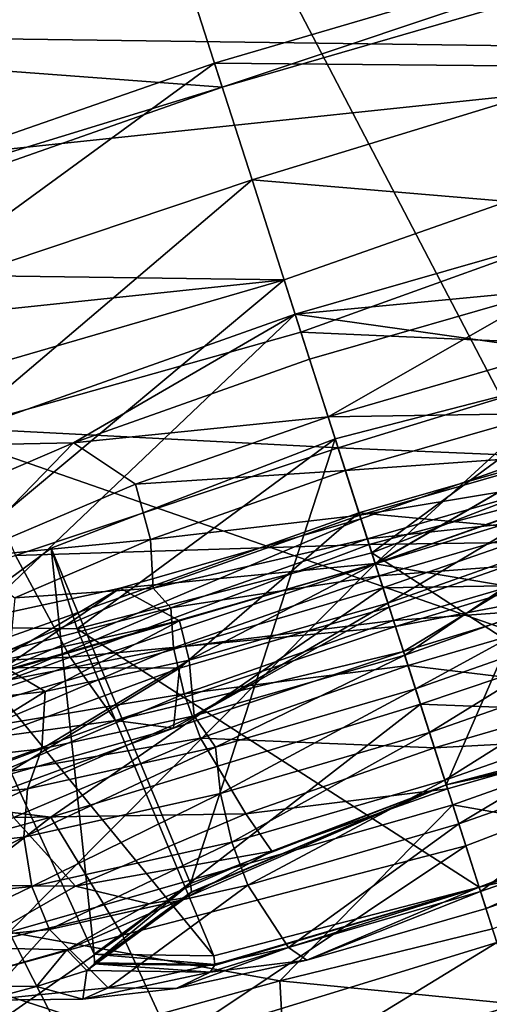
# Model space of a CAD drawing. Header units: metres. Extents: x 0 to 1501, y -1015 to 0.
# Tile 51 of 107: x 652.74 to 660.53, y -167.55 to -151.19. Entities that reach past the tile are written whole.
import ezdxf

# ---------------------------------------------------------------- set-up
doc = ezdxf.new("R2010")
doc.units = ezdxf.units.M

msp = doc.modelspace()

# ---------------------------------------------------------------- linework, layer by layer
at = {"layer": 'None'}
for points in [[(700.736145, -103.822601, -3), (668.619629, -172.593781, -406), (642.040466, -121.634026, -3)], [(702.156311, -106.130661), (643.643799, -123.856529), (734.303772, -152.227341, -377.175201)], [(668.619629, -172.593781, -406), (587.832703, -146.528458, -45.392765), (642.040466, -121.634026, -3)], [(643.643799, -123.856529), (604.200378, -141.602463, -29.999603), (679.952515, -167.978119, -377.175201)], [(734.303772, -152.227341, -377.175201), (643.643799, -123.856529), (679.952515, -167.978119, -377.175201)], [(679.952515, -167.978119, -377.175201), (604.200378, -141.602463, -29.999603), (626.181152, -185.607361, -377.175201)], [(668.619629, -172.593781, -406), (605.147095, -194.159134, -406), (587.832703, -146.528458, -45.392765)]]:
    msp.add_3dface(points, dxfattribs=at)
at = {"layer": 'None012349'}
for points in [[(656.098938, -152.309769, -219.87146), (654.586365, -147.595123, -220.567337), (643.79895, -151.38826, -222.818878)], [(643.79895, -151.38826, -222.818878), (654.586365, -147.595123, -220.567337), (676.865417, -147.900253, -271.061249)], [(654.586365, -147.595123, -220.567337), (656.098938, -152.309769, -219.87146), (667.079712, -149.119232, -222.123001)], [(667.913635, -151.718552, -277.473114), (643.79895, -151.38826, -222.818878), (676.865417, -147.900253, -271.061249)], [(656.098938, -152.309769, -219.87146), (655.971375, -151.912201, -216.900665), (666.760254, -148.740646, -218.863632)], [(666.760254, -148.740646, -218.863632), (655.971375, -151.912201, -216.900665), (662.725159, -151.972549, -217.240402)], [(656.098938, -152.309769, -219.87146), (666.760254, -148.740646, -218.863632), (667.079712, -149.119232, -222.123001)], [(634.847168, -155.206558, -229.230713), (643.79895, -151.38826, -222.818878), (667.913635, -151.718552, -277.473114)], [(645.311523, -156.102921, -222.123001), (656.098938, -152.309769, -219.87146), (643.79895, -151.38826, -222.818878)], [(657.126221, -155.511703, -279.72464), (634.847168, -155.206558, -229.230713), (667.913635, -151.718552, -277.473114)], [(657.126221, -155.511703, -279.72464), (667.913635, -151.718552, -277.473114), (658.638733, -160.226349, -279.028778)], [(667.913635, -151.718552, -277.473114), (669.426147, -156.433197, -276.777252), (658.638733, -160.226349, -279.028778)], [(645.351074, -155.609146, -218.863632), (655.971375, -151.912201, -216.900665), (656.098938, -152.309769, -219.87146)], [(655.971375, -151.912201, -216.900665), (645.351074, -155.609146, -218.863632), (650.513245, -155.890381, -217.240402)], [(656.592346, -153.847763, -216.614975), (655.971375, -151.912201, -216.900665), (650.513245, -155.890381, -217.240402)], [(662.725159, -151.972549, -217.240402), (655.971375, -151.912201, -216.900665), (656.592346, -153.847763, -216.614975)], [(662.725159, -151.972549, -217.240402), (656.592346, -153.847763, -216.614975), (662.938477, -154.383789, -217.381607)], [(645.311523, -156.102921, -222.123001), (645.351074, -155.609146, -218.863632), (656.098938, -152.309769, -219.87146)], [(656.592346, -153.847763, -216.614975), (650.513245, -155.890381, -217.240402), (651.742554, -157.975662, -217.381607)], [(651.742554, -157.975662, -217.381607), (657.404663, -156.379761, -216.925095), (656.592346, -153.847763, -216.614975)], [(656.592346, -153.847763, -216.614975), (657.404663, -156.379761, -216.925095), (662.938477, -154.383789, -217.381607)], [(657.308655, -156.080505, -233.678024), (663.593201, -154.273407, -235.094757), (665.731812, -157.264923, -232.173584)], [(663.593201, -154.273407, -235.094757), (657.308655, -156.080505, -233.678024), (661.545166, -155.675552, -240.14299)], [(662.938477, -154.383789, -217.381607), (657.404663, -156.379761, -216.925095), (663.415955, -156.64328, -218.344437)], [(629.093811, -158.468689, -238.826721), (634.847168, -155.206558, -229.230713), (657.126221, -155.511703, -279.72464)], [(646.145447, -158.70224, -277.473114), (629.093811, -158.468689, -238.826721), (657.126221, -155.511703, -279.72464)], [(647.65802, -163.416885, -276.777252), (646.145447, -158.70224, -277.473114), (657.126221, -155.511703, -279.72464)], [(658.638733, -160.226349, -279.028778), (647.65802, -163.416885, -276.777252), (657.126221, -155.511703, -279.72464)], [(657.308655, -156.080505, -233.678024), (657.547852, -156.825974, -239.248535), (661.545166, -155.675552, -240.14299)], [(657.547852, -156.825974, -239.248535), (657.855652, -157.785461, -239.934875), (661.545166, -155.675552, -240.14299)], [(657.855652, -157.785461, -239.934875), (661.108032, -156.836472, -240.5746), (661.545166, -155.675552, -240.14299)], [(651.145813, -158.266785, -235.094757), (657.308655, -156.080505, -233.678024), (651.146729, -161.944107, -232.173584)], [(651.145813, -158.266785, -235.094757), (653.627258, -158.215775, -240.14299), (657.308655, -156.080505, -233.678024)], [(657.308655, -156.080505, -233.678024), (658.367859, -159.381927, -230.5103), (651.146729, -161.944107, -232.173584)], [(653.627258, -158.215775, -240.14299), (657.547852, -156.825974, -239.248535), (657.308655, -156.080505, -233.678024)], [(658.367859, -159.381927, -230.5103), (657.308655, -156.080505, -233.678024), (665.731812, -157.264923, -232.173584)], [(658.020325, -158.29863, -217.831711), (657.404663, -156.379761, -216.925095), (651.742554, -157.975662, -217.381607)], [(657.404663, -156.379761, -216.925095), (658.020325, -158.29863, -217.831711), (663.415955, -156.64328, -218.344437)], [(669.426147, -156.433197, -276.777252), (669.386597, -156.926971, -280.036621), (658.638733, -160.226349, -279.028778)], [(663.415955, -156.64328, -218.344437), (658.020325, -158.29863, -217.831711), (663.662109, -158.538055, -219.959824)], [(653.627258, -158.215775, -240.14299), (657.855652, -157.785461, -239.934875), (657.547852, -156.825974, -239.248535)], [(661.440491, -157.729935, -241.447449), (661.108032, -156.836472, -240.5746), (657.855652, -157.785461, -239.934875)], [(659.816711, -163.898102, -241.834442), (657.973083, -158.151505, -241.968475), (662.86499, -156.887466, -244.037506)], [(662.86499, -156.887466, -244.037506), (657.973083, -158.151505, -241.968475), (658.579651, -160.042191, -256.096741)], [(663.293884, -158.22438, -254.02771), (662.86499, -156.887466, -244.037506), (658.579651, -160.042191, -256.096741)], [(669.386597, -156.926971, -280.036621), (658.766296, -160.623917, -281.999603), (658.638733, -160.226349, -279.028778)], [(658.766296, -160.623917, -281.999603), (669.386597, -156.926971, -280.036621), (665.46637, -160.516861, -281.08847)], [(664.223633, -162.759369, -243.698364), (659.816711, -163.898102, -241.834442), (662.86499, -156.887466, -244.037506)], [(665.731812, -157.264923, -232.173584), (662.293274, -159.748032, -228.986252), (658.367859, -159.381927, -230.5103)], [(654.658264, -158.905685, -240.5746), (657.855652, -157.785461, -239.934875), (653.627258, -158.215775, -240.14299)], [(658.142517, -158.67952, -240.712601), (657.855652, -157.785461, -239.934875), (654.658264, -158.905685, -240.5746)], [(658.142517, -158.67952, -240.712601), (661.440491, -157.729935, -241.447449), (657.855652, -157.785461, -239.934875)], [(661.440491, -157.729935, -241.447449), (658.142517, -158.67952, -240.712601), (661.874451, -158.410828, -240.893158)], [(652.668701, -160.091202, -218.344437), (658.020325, -158.29863, -217.831711), (651.742554, -157.975662, -217.381607)], [(653.25885, -159.969315, -244.037506), (657.973083, -158.151505, -241.968475), (655.569824, -165.53569, -243.698364)], [(657.973083, -158.151505, -241.968475), (653.25885, -159.969315, -244.037506), (653.687805, -161.306229, -254.02771)], [(658.579651, -160.042191, -256.096741), (657.973083, -158.151505, -241.968475), (653.687805, -161.306229, -254.02771)], [(657.973083, -158.151505, -241.968475), (659.816711, -163.898102, -241.834442), (655.569824, -165.53569, -243.698364)], [(658.638, -160.224075, -258.157501), (658.399902, -159.481873, -259.095032), (662.320435, -158.092056, -258.200562)], [(658.399902, -159.481873, -259.095032), (658.639038, -160.227341, -264.665527), (662.320435, -158.092056, -258.200562)], [(661.835449, -159.103851, -257.517792), (658.638, -160.224075, -258.157501), (662.320435, -158.092056, -258.200562)], [(667.145081, -161.67009, -265.091583), (664.801941, -158.041046, -263.24881), (658.639038, -160.227341, -264.665527)], [(658.639038, -160.227341, -264.665527), (664.801941, -158.041046, -263.24881), (662.320435, -158.092056, -258.200562)], [(651.775269, -160.130066, -242.603531), (653.627258, -158.215775, -240.14299), (650.925598, -159.379501, -242.154984)], [(650.925598, -159.379501, -242.154984), (653.627258, -158.215775, -240.14299), (651.145813, -158.266785, -235.094757)], [(651.775269, -160.130066, -242.603531), (654.658264, -158.905685, -240.5746), (653.627258, -158.215775, -240.14299)], [(658.536682, -159.908112, -219.25502), (658.020325, -158.29863, -217.831711), (652.668701, -160.091202, -218.344437)], [(658.020325, -158.29863, -217.831711), (658.536682, -159.908112, -219.25502), (663.662109, -158.538055, -219.959824)], [(664.610046, -163.963745, -252.698166), (663.293884, -158.22438, -254.02771), (658.579651, -160.042191, -256.096741)], [(658.142517, -158.67952, -240.712601), (658.37915, -159.417099, -240.113281), (661.874451, -158.410828, -240.893158)], [(661.874451, -158.410828, -240.893158), (658.37915, -159.417099, -240.113281), (661.8255, -158.846237, -240.098267)], [(663.662109, -158.538055, -219.959824), (658.536682, -159.908112, -219.25502), (663.659119, -159.834045, -221.962357)], [(654.907654, -159.825806, -241.447449), (658.142517, -158.67952, -240.712601), (654.658264, -158.905685, -240.5746)], [(658.37915, -159.417099, -240.113281), (658.142517, -158.67952, -240.712601), (654.907654, -159.825806, -241.447449)], [(654.907654, -159.825806, -241.447449), (654.658264, -158.905685, -240.5746), (651.775269, -160.130066, -242.603531)], [(658.37915, -159.417099, -240.113281), (658.50647, -159.814087, -239.446136), (661.8255, -158.846237, -240.098267)], [(661.8255, -158.846237, -240.098267), (658.50647, -159.814087, -239.446136), (662.174683, -159.413559, -239.601273)], [(658.848267, -160.879364, -257.151093), (658.638, -160.224075, -258.157501), (661.835449, -159.103851, -257.517792)], [(662.08313, -159.733093, -256.41626), (658.848267, -160.879364, -257.151093), (661.835449, -159.103851, -257.517792)], [(651.146729, -161.944107, -232.173584), (658.367859, -159.381927, -230.5103), (655.388062, -161.963379, -228.986252)], [(654.402527, -160.632294, -258.200562), (652.354553, -162.034439, -263.24881), (658.399902, -159.481873, -259.095032)], [(652.354553, -162.034439, -263.24881), (658.639038, -160.227341, -264.665527), (658.399902, -159.481873, -259.095032)], [(654.402527, -160.632294, -258.200562), (658.399902, -159.481873, -259.095032), (658.638, -160.224075, -258.157501)], [(654.950745, -160.632111, -240.893158), (658.37915, -159.417099, -240.113281), (654.907654, -159.825806, -241.447449)], [(658.50647, -159.814087, -239.446136), (658.37915, -159.417099, -240.113281), (654.950745, -160.632111, -240.893158)], [(658.367859, -159.381927, -230.5103), (658.870789, -160.949661, -228.399292), (655.388062, -161.963379, -228.986252)], [(662.293274, -159.748032, -228.986252), (658.870789, -160.949661, -228.399292), (658.367859, -159.381927, -230.5103)], [(658.50647, -159.814087, -239.446136), (658.703003, -160.426575, -238.918411), (662.174683, -159.413559, -239.601273)], [(662.174683, -159.413559, -239.601273), (658.703003, -160.426575, -238.918411), (662.475159, -160.138062, -239.326263)], [(655.243896, -160.957764, -240.098267), (658.50647, -159.814087, -239.446136), (654.950745, -160.632111, -240.893158)], [(658.703003, -160.426575, -238.918411), (658.50647, -159.814087, -239.446136), (655.243896, -160.957764, -240.098267)], [(658.848267, -160.879364, -257.151093), (662.08313, -159.733093, -256.41626), (659.12616, -161.745667, -257.513702)], [(659.105896, -161.682449, -226.327896), (658.870789, -160.949661, -228.399292), (662.293274, -159.748032, -228.986252)], [(662.951721, -160.502563, -226.693359), (659.105896, -161.682449, -226.327896), (662.293274, -159.748032, -228.986252)], [(662.08313, -159.733093, -256.41626), (662.554565, -160.53067, -256.733826), (659.12616, -161.745667, -257.513702)], [(651.483826, -161.276047, -249.032608), (653.25885, -159.969315, -244.037506), (653.970764, -166.712875, -248.198257)], [(653.687805, -161.306229, -254.02771), (653.25885, -159.969315, -244.037506), (651.483826, -161.276047, -249.032608)], [(652.65741, -160.794571, -243.119965), (654.907654, -159.825806, -241.447449), (651.775269, -160.130066, -242.603531)], [(654.950745, -160.632111, -240.893158), (654.907654, -159.825806, -241.447449), (652.65741, -160.794571, -243.119965)], [(653.570801, -161.775558, -219.959824), (658.536682, -159.908112, -219.25502), (652.668701, -160.091202, -218.344437)], [(653.25885, -159.969315, -244.037506), (655.569824, -165.53569, -243.698364), (653.970764, -166.712875, -248.198257)], [(658.973999, -161.271408, -221.517151), (658.536682, -159.908112, -219.25502), (653.570801, -161.775558, -219.959824)], [(658.536682, -159.908112, -219.25502), (658.973999, -161.271408, -221.517151), (663.659119, -159.834045, -221.962357)], [(663.659119, -159.834045, -221.962357), (658.973999, -161.271408, -221.517151), (662.951721, -160.502563, -226.693359)], [(653.570801, -161.775558, -219.959824), (652.668701, -160.091202, -218.344437), (647.242554, -162.074631, -219.988052)], [(658.579651, -160.042191, -256.096741), (653.687805, -161.306229, -254.02771), (660.363159, -165.601349, -254.562073)], [(660.363159, -165.601349, -254.562073), (664.610046, -163.963745, -252.698166), (658.579651, -160.042191, -256.096741)], [(658.703003, -160.426575, -238.918411), (658.941528, -161.170029, -238.630997), (662.475159, -160.138062, -239.326263)], [(662.475159, -160.138062, -239.326263), (658.941528, -161.170029, -238.630997), (662.684509, -160.896774, -239.298325)], [(658.638733, -160.226349, -279.028778), (647.977417, -163.795471, -280.036621), (647.65802, -163.416885, -276.777252)], [(658.766296, -160.623917, -281.999603), (647.977417, -163.795471, -280.036621), (658.638733, -160.226349, -279.028778)], [(658.639038, -160.227341, -264.665527), (652.354553, -162.034439, -263.24881), (652.559998, -166.349289, -265.091583)], [(659.92395, -164.232269, -266.754883), (658.639038, -160.227341, -264.665527), (652.559998, -166.349289, -265.091583)], [(658.638, -160.224075, -258.157501), (655.385681, -161.173065, -257.517792), (654.402527, -160.632294, -258.200562)], [(655.550293, -161.828964, -256.41626), (655.385681, -161.173065, -257.517792), (658.638, -160.224075, -258.157501)], [(658.848267, -160.879364, -257.151093), (655.550293, -161.828964, -256.41626), (658.638, -160.224075, -258.157501)], [(659.92395, -164.232269, -266.754883), (667.145081, -161.67009, -265.091583), (658.639038, -160.227341, -264.665527)], [(655.289917, -161.622345, -239.601273), (658.703003, -160.426575, -238.918411), (655.243896, -160.957764, -240.098267)], [(658.941528, -161.170029, -238.630997), (658.703003, -160.426575, -238.918411), (655.289917, -161.622345, -239.601273)], [(653.254456, -164.434692, -281.08847), (647.977417, -163.795471, -280.036621), (658.766296, -160.623917, -281.999603)], [(654.402527, -160.632294, -258.200562), (652.32843, -161.854416, -255.488876), (651.528076, -161.257507, -256.188568)], [(652.354553, -162.034439, -263.24881), (654.402527, -160.632294, -258.200562), (651.528076, -161.257507, -256.188568)], [(655.385681, -161.173065, -257.517792), (652.32843, -161.854416, -255.488876), (654.402527, -160.632294, -258.200562)], [(655.243896, -160.957764, -240.098267), (654.950745, -160.632111, -240.893158), (652.573059, -161.655914, -242.661514)], [(652.573059, -161.655914, -242.661514), (654.950745, -160.632111, -240.893158), (652.65741, -160.794571, -243.119965)], [(659.387268, -162.559464, -281.713898), (653.254456, -164.434692, -281.08847), (658.766296, -160.623917, -281.999603)], [(659.387268, -162.559464, -281.713898), (658.766296, -160.623917, -281.999603), (665.46637, -160.516861, -281.08847)], [(658.973999, -161.271408, -221.517151), (659.105896, -161.682449, -226.327896), (662.951721, -160.502563, -226.693359)], [(659.30481, -162.302383, -258.0401), (659.12616, -161.745667, -257.513702), (662.554565, -160.53067, -256.733826)], [(662.56781, -161.159973, -257.387787), (659.30481, -162.302383, -258.0401), (662.554565, -160.53067, -256.733826)], [(659.387268, -162.559464, -281.713898), (665.46637, -160.516861, -281.08847), (665.639832, -162.80394, -280.301941)], [(655.289917, -161.622345, -239.601273), (655.243896, -160.957764, -240.098267), (652.301941, -162.207169, -242.168655)], [(652.301941, -162.207169, -242.168655), (655.243896, -160.957764, -240.098267), (652.573059, -161.655914, -242.661514)], [(655.388062, -161.963379, -228.986252), (658.870789, -160.949661, -228.399292), (655.291443, -162.960159, -226.693359)], [(658.870789, -160.949661, -228.399292), (659.105896, -161.682449, -226.327896), (655.291443, -162.960159, -226.693359)], [(655.630798, -162.751953, -256.733826), (655.550293, -161.828964, -256.41626), (658.848267, -160.879364, -257.151093)], [(659.12616, -161.745667, -257.513702), (655.630798, -162.751953, -256.733826), (658.848267, -160.879364, -257.151093)], [(658.941528, -161.170029, -238.630997), (659.181763, -161.918854, -238.609329), (662.684509, -160.896774, -239.298325)], [(662.684509, -160.896774, -239.298325), (659.181763, -161.918854, -238.609329), (662.806091, -162.355011, -239.93895)], [(653.687805, -161.306229, -254.02771), (651.483826, -161.276047, -249.032608), (655.956238, -166.740067, -252.698166)], [(651.483826, -161.276047, -249.032608), (653.970764, -166.712875, -248.198257), (655.956238, -166.740067, -252.698166)], [(653.156433, -162.350098, -254.743744), (652.32843, -161.854416, -255.488876), (655.385681, -161.173065, -257.517792)], [(655.550293, -161.828964, -256.41626), (653.156433, -162.350098, -254.743744), (655.385681, -161.173065, -257.517792)], [(654.327148, -162.827927, -221.962357), (658.973999, -161.271408, -221.517151), (653.570801, -161.775558, -219.959824)], [(659.105896, -161.682449, -226.327896), (658.973999, -161.271408, -221.517151), (654.327148, -162.827927, -221.962357)], [(655.467041, -162.386398, -239.326263), (658.941528, -161.170029, -238.630997), (655.289917, -161.622345, -239.601273)], [(659.181763, -161.918854, -238.609329), (658.941528, -161.170029, -238.630997), (655.467041, -162.386398, -239.326263)], [(659.538086, -163.029648, -258.370087), (659.30481, -162.302383, -258.0401), (662.56781, -161.159973, -257.387787)], [(662.951172, -161.833878, -257.687195), (659.538086, -163.029648, -258.370087), (662.56781, -161.159973, -257.387787)], [(653.687805, -161.306229, -254.02771), (655.956238, -166.740067, -252.698166), (660.363159, -165.601349, -254.562073)], [(648.475769, -163.637924, -221.503128), (653.570801, -161.775558, -219.959824), (647.242554, -162.074631, -219.988052)], [(654.327148, -162.827927, -221.962357), (653.570801, -161.775558, -219.959824), (648.475769, -163.637924, -221.503128)], [(655.467041, -162.386398, -239.326263), (655.289917, -161.622345, -239.601273), (652.212463, -162.929306, -241.767044)], [(652.212463, -162.929306, -241.767044), (655.289917, -161.622345, -239.601273), (652.301941, -162.207169, -242.168655)], [(655.291443, -162.960159, -226.693359), (659.105896, -161.682449, -226.327896), (654.327148, -162.827927, -221.962357)], [(655.986206, -163.271484, -257.387787), (655.630798, -162.751953, -256.733826), (659.12616, -161.745667, -257.513702)], [(659.30481, -162.302383, -258.0401), (655.986206, -163.271484, -257.387787), (659.12616, -161.745667, -257.513702)], [(667.145081, -161.67009, -265.091583), (659.92395, -164.232269, -266.754883), (663.959412, -164.941284, -267.793243)], [(651.146729, -161.944107, -232.173584), (655.388062, -161.963379, -228.986252), (651.901672, -163.237747, -230.042297)], [(653.156433, -162.350098, -254.743744), (651.444519, -162.542892, -252.328873), (652.32843, -161.854416, -255.488876)], [(655.630798, -162.751953, -256.733826), (653.101318, -163.30246, -254.965469), (655.550293, -161.828964, -256.41626)], [(653.101318, -163.30246, -254.965469), (653.156433, -162.350098, -254.743744), (655.550293, -161.828964, -256.41626)], [(655.738098, -163.125336, -239.298325), (659.181763, -161.918854, -238.609329), (655.467041, -162.386398, -239.326263)], [(659.619934, -163.284698, -239.312241), (659.181763, -161.918854, -238.609329), (655.738098, -163.125336, -239.298325)], [(659.181763, -161.918854, -238.609329), (659.619934, -163.284698, -239.312241), (662.806091, -162.355011, -239.93895)], [(659.791565, -163.819733, -258.431152), (659.538086, -163.029648, -258.370087), (662.951172, -161.833878, -257.687195)], [(663.265503, -162.601715, -257.736115), (659.791565, -163.819733, -258.431152), (662.951172, -161.833878, -257.687195)], [(651.901672, -163.237747, -230.042297), (655.388062, -161.963379, -228.986252), (651.423828, -164.373871, -227.864883)], [(655.388062, -161.963379, -228.986252), (655.291443, -162.960159, -226.693359), (651.423828, -164.373871, -227.864883)], [(653.101318, -163.30246, -254.965469), (651.291382, -163.5065, -252.413773), (653.156433, -162.350098, -254.743744)], [(651.291382, -163.5065, -252.413773), (651.444519, -162.542892, -252.328873), (653.156433, -162.350098, -254.743744)], [(652.334473, -163.716766, -241.530807), (655.467041, -162.386398, -239.326263), (652.212463, -162.929306, -241.767044)], [(655.738098, -163.125336, -239.298325), (655.467041, -162.386398, -239.326263), (652.334473, -163.716766, -241.530807)], [(656.066406, -164.042648, -257.687195), (655.986206, -163.271484, -257.387787), (659.30481, -162.302383, -258.0401)], [(659.538086, -163.029648, -258.370087), (656.066406, -164.042648, -257.687195), (659.30481, -162.302383, -258.0401)], [(662.806091, -162.355011, -239.93895), (659.619934, -163.284698, -239.312241), (662.811523, -163.110245, -241.400848)], [(653.254456, -164.434692, -281.08847), (659.387268, -162.559464, -281.713898), (654.443909, -166.395828, -280.301941)], [(659.387268, -162.559464, -281.713898), (660.142029, -164.912003, -280.682861), (654.443909, -166.395828, -280.301941)], [(665.639832, -162.80394, -280.301941), (660.142029, -164.912003, -280.682861), (659.387268, -162.559464, -281.713898)], [(655.986206, -163.271484, -257.387787), (652.866455, -163.966766, -255.317383), (655.630798, -162.751953, -256.733826)], [(652.866455, -163.966766, -255.317383), (653.101318, -163.30246, -254.965469), (655.630798, -162.751953, -256.733826)], [(660.024353, -164.545242, -258.235199), (659.791565, -163.819733, -258.431152), (663.265503, -162.601715, -257.736115)], [(664.291382, -162.881424, -243.651642), (659.816711, -163.898102, -241.834442), (664.223633, -162.759369, -243.698364)], [(663.467957, -163.33876, -257.546204), (660.024353, -164.545242, -258.235199), (663.265503, -162.601715, -257.736115)], [(649.61554, -164.550156, -223.389542), (654.327148, -162.827927, -221.962357), (648.475769, -163.637924, -221.503128)], [(655.291443, -162.960159, -226.693359), (654.327148, -162.827927, -221.962357), (649.61554, -164.550156, -223.389542)], [(659.816711, -163.898102, -241.834442), (664.291382, -162.881424, -243.651642), (664.302551, -162.891541, -243.642197)], [(664.419006, -162.908539, -243.528183), (659.816711, -163.898102, -241.834442), (664.302551, -162.891541, -243.642197)], [(659.816711, -163.898102, -241.834442), (664.419006, -162.908539, -243.528183), (662.811523, -163.110245, -241.400848)], [(660.65741, -166.51857, -279.25589), (660.142029, -164.912003, -280.682861), (665.639832, -162.80394, -280.301941)], [(651.423828, -164.373871, -227.864883), (655.291443, -162.960159, -226.693359), (649.61554, -164.550156, -223.389542)], [(656.257446, -164.850052, -257.736115), (656.066406, -164.042648, -257.687195), (659.538086, -163.029648, -258.370087)], [(659.791565, -163.819733, -258.431152), (656.257446, -164.850052, -257.736115), (659.538086, -163.029648, -258.370087)], [(652.633118, -164.444, -241.483475), (655.738098, -163.125336, -239.298325), (652.334473, -163.716766, -241.530807)], [(656.487549, -164.382126, -239.93895), (655.738098, -163.125336, -239.298325), (652.633118, -164.444, -241.483475)], [(656.487549, -164.382126, -239.93895), (659.619934, -163.284698, -239.312241), (655.738098, -163.125336, -239.298325)], [(659.619934, -163.284698, -239.312241), (659.838684, -163.966492, -240.740158), (662.811523, -163.110245, -241.400848)], [(662.811523, -163.110245, -241.400848), (659.838684, -163.966492, -240.740158), (659.816711, -163.898102, -241.834442)], [(652.866455, -163.966766, -255.317383), (650.740356, -164.183655, -252.165405), (653.101318, -163.30246, -254.965469)], [(650.740356, -164.183655, -252.165405), (651.291382, -163.5065, -252.413773), (653.101318, -163.30246, -254.965469)], [(656.066406, -164.042648, -257.687195), (652.802979, -164.769958, -255.521439), (655.986206, -163.271484, -257.387787)], [(652.802979, -164.769958, -255.521439), (652.866455, -163.966766, -255.317383), (655.986206, -163.271484, -257.387787)], [(659.838684, -163.966492, -240.740158), (659.619934, -163.284698, -239.312241), (656.487549, -164.382126, -239.93895)], [(660.386353, -165.673691, -257.164154), (660.024353, -164.545242, -258.235199), (663.467957, -163.33876, -257.546204)], [(663.518738, -164.576263, -256.537445), (660.386353, -165.673691, -257.164154), (663.467957, -163.33876, -257.546204)], [(653.254456, -164.434692, -281.08847), (647.30365, -166.07045, -279.236237), (647.977417, -163.795471, -280.036621)], [(655.582581, -165.689087, -243.642197), (659.816711, -163.898102, -241.834442), (655.497742, -165.77066, -243.528183)], [(659.816711, -163.898102, -241.834442), (656.922485, -164.999573, -241.400848), (655.497742, -165.77066, -243.528183)], [(655.569824, -165.53569, -243.698364), (659.816711, -163.898102, -241.834442), (655.585754, -165.674362, -243.651642)], [(659.816711, -163.898102, -241.834442), (655.582581, -165.689087, -243.642197), (655.585754, -165.674362, -243.651642)], [(656.521545, -165.567322, -257.546204), (656.257446, -164.850052, -257.736115), (659.791565, -163.819733, -258.431152)], [(660.024353, -164.545242, -258.235199), (656.521545, -165.567322, -257.546204), (659.791565, -163.819733, -258.431152)], [(659.838684, -163.966492, -240.740158), (656.922485, -164.999573, -241.400848), (659.816711, -163.898102, -241.834442)], [(652.802979, -164.769958, -255.521439), (650.578918, -164.996826, -252.224274), (652.866455, -163.966766, -255.317383)], [(650.578918, -164.996826, -252.224274), (650.740356, -164.183655, -252.165405), (652.866455, -163.966766, -255.317383)], [(652.935547, -165.590393, -255.53157), (652.802979, -164.769958, -255.521439), (656.066406, -164.042648, -257.687195)], [(656.257446, -164.850052, -257.736115), (652.935547, -165.590393, -255.53157), (656.066406, -164.042648, -257.687195)], [(656.922485, -164.999573, -241.400848), (659.838684, -163.966492, -240.740158), (656.487549, -164.382126, -239.93895)], [(660.363159, -165.601349, -254.562073), (664.680054, -164.093002, -252.705338), (664.610046, -163.963745, -252.698166)], [(659.92395, -164.232269, -266.754883), (652.559998, -166.349289, -265.091583), (657.054138, -167.156631, -267.793243)], [(660.585144, -166.293335, -268.330261), (659.92395, -164.232269, -266.754883), (657.054138, -167.156631, -267.793243)], [(659.92395, -164.232269, -266.754883), (660.585144, -166.293335, -268.330261), (663.959412, -164.941284, -267.793243)], [(664.691895, -164.105133, -252.710815), (664.680054, -164.093002, -252.705338), (660.363159, -165.601349, -254.562073)], [(664.817322, -164.150131, -252.806152), (664.691895, -164.105133, -252.710815), (660.363159, -165.601349, -254.562073)], [(660.363159, -165.601349, -254.562073), (663.392578, -164.921219, -254.933487), (664.817322, -164.150131, -252.806152)], [(653.663208, -165.581604, -241.92659), (656.487549, -164.382126, -239.93895), (652.633118, -164.444, -241.483475)], [(656.922485, -164.999573, -241.400848), (656.487549, -164.382126, -239.93895), (653.663208, -165.581604, -241.92659)], [(647.30365, -166.07045, -279.236237), (653.254456, -164.434692, -281.08847), (648.644165, -168.003769, -278.589691)], [(653.254456, -164.434692, -281.08847), (654.443909, -166.395828, -280.301941), (648.644165, -168.003769, -278.589691)], [(653.663208, -165.581604, -241.92659), (652.633118, -164.444, -241.483475), (650.674805, -165.563278, -244.810181)], [(657.200195, -166.603378, -256.537445), (656.521545, -165.567322, -257.546204), (660.024353, -164.545242, -258.235199)], [(660.386353, -165.673691, -257.164154), (657.200195, -166.603378, -256.537445), (660.024353, -164.545242, -258.235199)], [(660.476379, -165.9543, -255.594177), (660.386353, -165.673691, -257.164154), (663.518738, -164.576263, -256.537445)], [(663.392578, -164.921219, -254.933487), (660.476379, -165.9543, -255.594177), (663.518738, -164.576263, -256.537445)], [(650.671692, -165.82132, -252.175339), (650.578918, -164.996826, -252.224274), (652.802979, -164.769958, -255.521439)], [(652.935547, -165.590393, -255.53157), (650.671692, -165.82132, -252.175339), (652.802979, -164.769958, -255.521439)], [(653.228943, -166.301132, -255.361053), (652.935547, -165.590393, -255.53157), (656.257446, -164.850052, -257.736115)], [(656.521545, -165.567322, -257.546204), (653.228943, -166.301132, -255.361053), (656.257446, -164.850052, -257.736115)], [(654.882263, -165.877686, -242.915482), (656.922485, -164.999573, -241.400848), (653.663208, -165.581604, -241.92659)], [(654.443909, -166.395828, -280.301941), (660.142029, -164.912003, -280.682861), (655.26178, -168.17392, -278.743164)], [(656.922485, -164.999573, -241.400848), (654.882263, -165.877686, -242.915482), (655.497742, -165.77066, -243.528183)], [(660.142029, -164.912003, -280.682861), (660.65741, -166.51857, -279.25589), (655.26178, -168.17392, -278.743164)], [(660.363159, -165.601349, -254.562073), (660.476379, -165.9543, -255.594177), (663.392578, -164.921219, -254.933487)], [(653.970764, -166.712875, -248.198257), (655.569824, -165.53569, -243.698364), (653.977112, -166.858597, -248.178497)], [(655.569824, -165.53569, -243.698364), (655.585754, -165.674362, -243.651642), (653.977112, -166.858597, -248.178497)], [(650.984924, -166.530045, -252.034348), (650.671692, -165.82132, -252.175339), (652.935547, -165.590393, -255.53157)], [(651.881897, -166.599716, -244.952591), (653.663208, -165.581604, -241.92659), (650.674805, -165.563278, -244.810181)], [(653.228943, -166.301132, -255.361053), (650.984924, -166.530045, -252.034348), (652.935547, -165.590393, -255.53157)], [(654.882263, -165.877686, -242.915482), (653.663208, -165.581604, -241.92659), (651.881897, -166.599716, -244.952591)], [(654.2052, -167.270874, -254.549789), (653.228943, -166.301132, -255.361053), (656.521545, -165.567322, -257.546204)], [(653.971252, -166.875275, -248.176514), (655.582581, -165.689087, -243.642197), (653.849243, -166.984222, -248.16716)], [(653.849243, -166.984222, -248.16716), (655.582581, -165.689087, -243.642197), (655.497742, -165.77066, -243.528183)], [(653.977112, -166.858597, -248.178497), (655.585754, -165.674362, -243.651642), (653.971252, -166.875275, -248.176514)], [(655.585754, -165.674362, -243.651642), (655.582581, -165.689087, -243.642197), (653.971252, -166.875275, -248.176514)], [(657.200195, -166.603378, -256.537445), (654.2052, -167.270874, -254.549789), (656.521545, -165.567322, -257.546204)], [(660.363159, -165.601349, -254.562073), (655.971924, -166.902679, -252.710815), (655.896057, -167.012268, -252.806152)], [(655.896057, -167.012268, -252.806152), (657.503479, -166.810547, -254.933487), (660.363159, -165.601349, -254.562073)], [(655.956238, -166.740067, -252.698166), (655.974487, -166.885956, -252.705338), (660.363159, -165.601349, -254.562073)], [(655.974487, -166.885956, -252.705338), (655.971924, -166.902679, -252.710815), (660.363159, -165.601349, -254.562073)], [(657.503479, -166.810547, -254.933487), (657.200195, -166.603378, -256.537445), (660.386353, -165.673691, -257.164154)], [(657.503479, -166.810547, -254.933487), (660.476379, -165.9543, -255.594177), (660.363159, -165.601349, -254.562073)], [(660.476379, -165.9543, -255.594177), (657.503479, -166.810547, -254.933487), (660.386353, -165.673691, -257.164154)], [(655.497742, -165.77066, -243.528183), (654.882263, -165.877686, -242.915482), (653.519897, -166.637924, -245.104919)], [(655.497742, -165.77066, -243.528183), (653.519897, -166.637924, -245.104919), (653.849243, -166.984222, -248.16716)], [(653.519897, -166.637924, -245.104919), (654.882263, -165.877686, -242.915482), (651.881897, -166.599716, -244.952591)], [(652.559998, -166.349289, -265.091583), (649.999878, -168.993652, -264.906128), (653.477112, -168.148361, -266.737213)], [(652.164001, -167.479095, -251.523788), (650.984924, -166.530045, -252.034348), (653.228943, -166.301132, -255.361053)], [(654.2052, -167.270874, -254.549789), (652.164001, -167.479095, -251.523788), (653.228943, -166.301132, -255.361053)], [(657.054138, -167.156631, -267.793243), (652.559998, -166.349289, -265.091583), (653.477112, -168.148361, -266.737213)], [(660.985596, -167.541397, -270.109314), (660.585144, -166.293335, -268.330261), (657.054138, -167.156631, -267.793243)], [(648.644165, -168.003769, -278.589691), (654.443909, -166.395828, -280.301941), (649.694519, -169.717438, -277.099548)], [(654.443909, -166.395828, -280.301941), (655.26178, -168.17392, -278.743164), (649.694519, -169.717438, -277.099548)], [(655.26178, -168.17392, -278.743164), (660.65741, -166.51857, -279.25589), (656.005615, -169.364975, -276.672333)], [(660.65741, -166.51857, -279.25589), (661.033936, -167.692154, -277.421814), (656.005615, -169.364975, -276.672333)], [(653.519897, -166.637924, -245.104919), (651.881897, -166.599716, -244.952591), (651.420349, -167.232727, -248.23819)], [(653.016052, -167.251541, -248.16716), (653.519897, -166.637924, -245.104919), (651.420349, -167.232727, -248.23819)], [(653.519897, -166.637924, -245.104919), (653.016052, -167.251541, -248.16716), (653.849243, -166.984222, -248.16716)], [(655.333191, -167.283264, -253.418854), (654.2052, -167.270874, -254.549789), (657.200195, -166.603378, -256.537445)], [(657.503479, -166.810547, -254.933487), (655.333191, -167.283264, -253.418854), (657.200195, -166.603378, -256.537445)], [(655.956238, -166.740067, -252.698166), (653.970764, -166.712875, -248.198257), (655.974487, -166.885956, -252.705338)], [(653.970764, -166.712875, -248.198257), (653.977112, -166.858597, -248.178497), (655.974487, -166.885956, -252.705338)], [(655.896057, -167.012268, -252.806152), (655.333191, -167.283264, -253.418854), (657.503479, -166.810547, -254.933487)], [(653.849243, -166.984222, -248.16716), (653.016052, -167.251541, -248.16716), (653.782837, -167.45752, -251.229416)], [(653.849243, -166.984222, -248.16716), (653.782837, -167.45752, -251.229416), (655.896057, -167.012268, -252.806152)], [(653.782837, -167.45752, -251.229416), (655.333191, -167.283264, -253.418854), (655.896057, -167.012268, -252.806152)], [(655.896057, -167.012268, -252.806152), (653.971252, -166.875275, -248.176514), (653.849243, -166.984222, -248.16716)], [(653.977112, -166.858597, -248.178497), (653.971252, -166.875275, -248.176514), (655.971924, -166.902679, -252.710815)], [(655.971924, -166.902679, -252.710815), (653.971252, -166.875275, -248.176514), (655.896057, -167.012268, -252.806152)], [(655.974487, -166.885956, -252.705338), (653.977112, -166.858597, -248.178497), (655.971924, -166.902679, -252.710815)], [(657.139709, -168.721283, -269.743835), (657.054138, -167.156631, -267.793243), (653.477112, -168.148361, -266.737213)], [(657.139709, -168.721283, -269.743835), (660.985596, -167.541397, -270.109314), (657.054138, -167.156631, -267.793243)], [(653.016052, -167.251541, -248.16716), (651.420349, -167.232727, -248.23819), (652.164001, -167.479095, -251.523788)], [(653.782837, -167.45752, -251.229416), (653.016052, -167.251541, -248.16716), (652.164001, -167.479095, -251.523788)], [(653.782837, -167.45752, -251.229416), (652.164001, -167.479095, -251.523788), (654.2052, -167.270874, -254.549789)], [(655.333191, -167.283264, -253.418854), (653.782837, -167.45752, -251.229416), (654.2052, -167.270874, -254.549789)], [(661.263855, -168.408905, -274.852661), (660.985596, -167.541397, -270.109314), (657.139709, -168.721283, -269.743835)]]:
    msp.add_3dface(points, dxfattribs=at)

doc.saveas('drawing.dxf')
